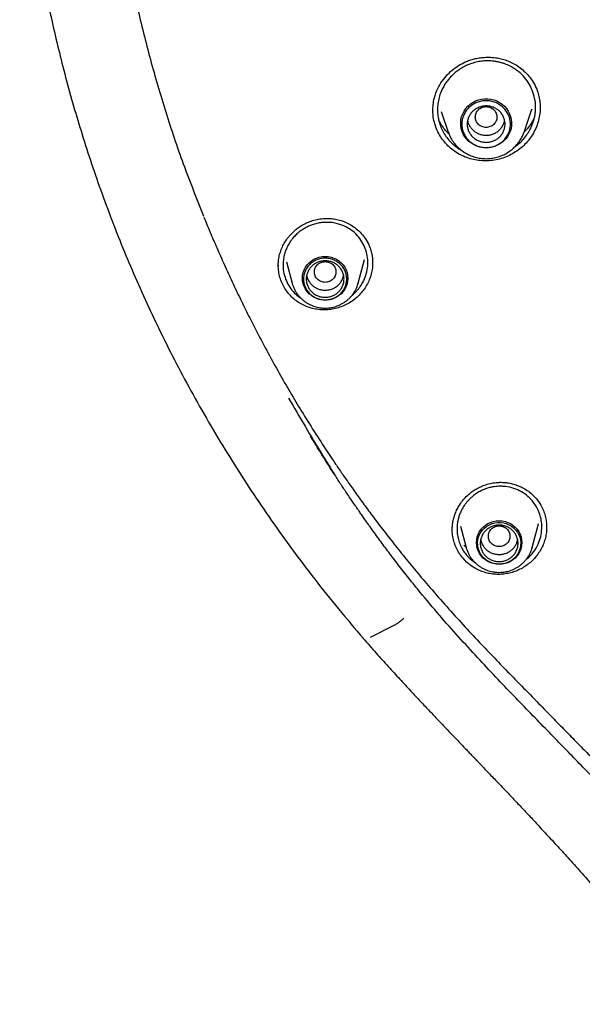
# Model space of a CAD drawing. Header units: millimetres. Extents: x 8 to 1762, y 12 to 2803.
# Tile 71 of 118: x 801 to 822, y 2351 to 2387. Entities that reach past the tile are written whole.
import ezdxf

# ---------------------------------------------------------------- set-up
doc = ezdxf.new("R2010")
doc.units = ezdxf.units.MM

msp = doc.modelspace()

# ---------------------------------------------------------------- linework, layer by layer
at = {"color": 7, "linetype": 'Continuous', "lineweight": 30}
for p, q in [((816.357, 2383.592), (816.621, 2382.826)), ((819.431, 2382.826), (819.725, 2383.678)), ((819.725, 2383.678), (819.722, 2383.669)), ((820.026, 2383.761), (820.028, 2383.723)), ((819.423, 2382.807), (819.431, 2382.826)), ((819.431, 2382.826), (819.425, 2382.808)), ((810.625, 2378.018), (810.839, 2377.228)), ((813.285, 2377.228), (813.524, 2378.109)), ((813.82, 2378.019), (813.819, 2377.978)), ((810.328, 2377.866), (810.328, 2377.892)), ((810.534, 2377.681), (810.522, 2377.705)), ((813.285, 2377.228), (813.281, 2377.212)), ((819.894, 2368.944), (819.73, 2369.176)), ((819.874, 2369.262), (820.035, 2369.038)), ((820.031, 2369.042), (820.052, 2369.006)), ((817.071, 2368.232), (817.286, 2367.439)), ((819.732, 2367.439), (819.968, 2368.311)), ((819.965, 2368.303), (819.967, 2368.311)), ((820.266, 2368.202), (820.266, 2368.18)), ((817.282, 2367.437), (817.203, 2367.53)), ((819.732, 2367.439), (819.728, 2367.422)), ((817.305, 2366.898), (817.17, 2367.038)), ((817.429, 2367.023), (817.308, 2367.148)), ((817.429, 2367.023), (817.63, 2366.867)), ((813.746, 2364.119), (814.647, 2364.574))]:
    msp.add_line(p, q, dxfattribs=at)
at = {"color": 7, "linetype": 'Continuous', "lineweight": 30, "flags": 128}
for points in [[(818.026, 2382.243), (817.91, 2382.25), (817.796, 2382.271), (817.685, 2382.305), (817.58, 2382.352), (817.481, 2382.41), (817.39, 2382.481), (817.309, 2382.561), (817.239, 2382.65), (817.181, 2382.747), (817.136, 2382.85), (817.104, 2382.958), (817.086, 2383.069), (817.083, 2383.181), (817.094, 2383.292), (817.118, 2383.402), (817.157, 2383.507), (817.209, 2383.607), (817.273, 2383.701), (817.349, 2383.786), (817.434, 2383.861), (817.529, 2383.926), (817.632, 2383.979), (817.74, 2384.019), (817.853, 2384.047), (817.968, 2384.06), (818.084, 2384.06), (818.2, 2384.047), (818.312, 2384.019), (818.421, 2383.979), (818.523, 2383.926), (818.618, 2383.861), (818.704, 2383.786), (818.779, 2383.701), (818.843, 2383.607), (818.895, 2383.507), (818.934, 2383.402), (818.959, 2383.292), (818.969, 2383.181), (818.966, 2383.069), (818.948, 2382.958), (818.916, 2382.85), (818.871, 2382.747), (818.813, 2382.65), (818.743, 2382.561), (818.662, 2382.481), (818.571, 2382.41), (818.473, 2382.352), (818.367, 2382.305), (818.256, 2382.271), (818.142, 2382.25), (818.026, 2382.243)], [(807.415, 2380.06), (807.492, 2379.87), (807.553, 2379.718)], [(812.062, 2376.603), (811.952, 2376.61), (811.845, 2376.63), (811.741, 2376.664), (811.642, 2376.711), (811.551, 2376.77), (811.468, 2376.84), (811.395, 2376.92), (811.334, 2377.008), (811.286, 2377.103), (811.25, 2377.203), (811.229, 2377.307), (811.222, 2377.412), (811.229, 2377.518), (811.25, 2377.622), (811.286, 2377.722), (811.334, 2377.817), (811.395, 2377.905), (811.468, 2377.985), (811.551, 2378.055), (811.642, 2378.114), (811.741, 2378.161), (811.845, 2378.195), (811.952, 2378.215), (812.062, 2378.222), (812.172, 2378.215), (812.28, 2378.195), (812.384, 2378.161), (812.482, 2378.114), (812.574, 2378.055), (812.656, 2377.985), (812.729, 2377.905), (812.79, 2377.817), (812.838, 2377.722), (812.874, 2377.622), (812.895, 2377.518), (812.902, 2377.412), (812.895, 2377.307), (812.874, 2377.203), (812.838, 2377.103), (812.79, 2377.008), (812.729, 2376.92), (812.656, 2376.84), (812.574, 2376.77), (812.482, 2376.711), (812.384, 2376.664), (812.28, 2376.63), (812.172, 2376.61), (812.062, 2376.603)], [(818.509, 2366.813), (818.399, 2366.82), (818.292, 2366.841), (818.188, 2366.875), (818.089, 2366.922), (817.998, 2366.981), (817.915, 2367.05), (817.842, 2367.13), (817.781, 2367.218), (817.733, 2367.313), (817.697, 2367.413), (817.676, 2367.517), (817.669, 2367.623), (817.676, 2367.729), (817.697, 2367.833), (817.733, 2367.933), (817.781, 2368.028), (817.842, 2368.116), (817.915, 2368.196), (817.998, 2368.265), (818.089, 2368.324), (818.188, 2368.371), (818.292, 2368.405), (818.399, 2368.426), (818.509, 2368.433), (818.619, 2368.426), (818.727, 2368.405), (818.831, 2368.371), (818.929, 2368.324), (819.021, 2368.265), (819.103, 2368.196), (819.176, 2368.116), (819.237, 2368.028), (819.286, 2367.933), (819.321, 2367.833), (819.342, 2367.729), (819.349, 2367.623), (819.342, 2367.517), (819.321, 2367.413), (819.286, 2367.313), (819.237, 2367.218), (819.176, 2367.13), (819.103, 2367.05), (819.021, 2366.981), (818.929, 2366.922), (818.831, 2366.875), (818.727, 2366.841), (818.619, 2366.82), (818.509, 2366.813)], [(818.509, 2366.822), (818.403, 2366.829), (818.298, 2366.85), (818.197, 2366.884), (818.101, 2366.93), (818.013, 2366.988), (817.934, 2367.057), (817.865, 2367.136), (817.808, 2367.223), (817.763, 2367.316), (817.731, 2367.415), (817.713, 2367.516), (817.71, 2367.619), (817.72, 2367.722), (817.745, 2367.822), (817.783, 2367.918), (817.835, 2368.008), (817.898, 2368.091), (817.973, 2368.165), (818.056, 2368.229), (818.148, 2368.281), (818.247, 2368.322), (818.35, 2368.349), (818.456, 2368.363), (818.563, 2368.363), (818.668, 2368.349), (818.772, 2368.322), (818.87, 2368.281), (818.962, 2368.229), (819.046, 2368.165), (819.12, 2368.091), (819.183, 2368.008), (819.235, 2367.918), (819.273, 2367.822), (819.298, 2367.722), (819.309, 2367.619), (819.305, 2367.516), (819.287, 2367.415), (819.256, 2367.316), (819.211, 2367.223), (819.153, 2367.136), (819.084, 2367.057), (819.005, 2366.988), (818.917, 2366.93), (818.821, 2366.884), (818.721, 2366.85), (818.616, 2366.829), (818.509, 2366.822)]]:
    msp.add_lwpolyline(points, dxfattribs=at)
at = {"color": 7, "linetype": 'Continuous', "lineweight": 30}
for points, knots in [([(819.222, 2433.379), (818.826, 2432.998), (817.936, 2432.142), (816.635, 2430.752), (815.306, 2429.225), (814.051, 2427.658), (812.861, 2426.045), (811.783, 2424.454), (810.81, 2422.893), (809.968, 2421.431), (809.346, 2420.259), (809, 2419.571), (808.873, 2419.315), (808.834, 2419.235), (808.795, 2419.155), (808.756, 2419.075), (808.718, 2418.995), (808.663, 2418.88), (808.581, 2418.71), (808.464, 2418.462), (808.313, 2418.136), (808.127, 2417.727), (807.907, 2417.228), (807.66, 2416.648), (807.389, 2415.987), (807.097, 2415.242), (806.826, 2414.515), (806.58, 2413.82), (806.361, 2413.174), (806.148, 2412.515), (805.95, 2411.872), (805.773, 2411.265), (805.612, 2410.69), (805.433, 2410.014), (805.243, 2409.254), (805.053, 2408.428), (804.894, 2407.681), (804.767, 2407.036), (804.666, 2406.488), (804.604, 2406.131), (804.568, 2405.916), (804.553, 2405.826), (804.539, 2405.738), (804.525, 2405.654), (804.512, 2405.572), (804.5, 2405.494), (804.387, 2404.778), (804.204, 2403.417), (804.02, 2401.406), (803.92, 2399.388), (803.907, 2397.368), (803.98, 2395.35), (804.137, 2393.336), (804.38, 2391.33), (804.706, 2389.335), (805.115, 2387.354), (805.606, 2385.39), (806.182, 2383.448), (806.782, 2381.669), (807.227, 2380.552), (807.422, 2380.063)], [0, 0, 0, 0, 0.028008, 0.062998, 0.097289, 0.131581, 0.165873, 0.200166, 0.230343, 0.26052, 0.287077, 0.298762, 0.300292, 0.301823, 0.303353, 0.304883, 0.306413, 0.307944, 0.311441, 0.316157, 0.322094, 0.330014, 0.339403, 0.350261, 0.362588, 0.376385, 0.391651, 0.402759, 0.414535, 0.426976, 0.438624, 0.449421, 0.459745, 0.469597, 0.485701, 0.500358, 0.513569, 0.525333, 0.534488, 0.542523, 0.544172, 0.545766, 0.547302, 0.548783, 0.550207, 0.551574, 0.552885, 0.587878, 0.62287, 0.657862, 0.692855, 0.727845, 0.762835, 0.797826, 0.83282, 0.867812, 0.902802, 0.93779, 0.97278, 1, 1, 1, 1]), ([(800.852, 2401.245), (800.848, 2401.185), (800.841, 2401.063), (800.83, 2400.832), (800.814, 2400.555), (800.798, 2400.216), (800.782, 2399.852), (800.769, 2399.463), (800.757, 2399.003), (800.747, 2398.465), (800.744, 2397.844), (800.749, 2397.246), (800.76, 2396.677), (800.775, 2396.138), (800.798, 2395.567), (800.83, 2394.961), (800.871, 2394.318), (800.922, 2393.653), (800.984, 2392.967), (801.058, 2392.26), (801.146, 2391.52), (801.25, 2390.746), (801.373, 2389.922), (801.52, 2389.046), (801.693, 2388.117), (801.892, 2387.151), (802.12, 2386.148), (802.378, 2385.108), (802.663, 2384.055), (802.976, 2382.99), (803.317, 2381.914), (803.695, 2380.809), (804.112, 2379.676), (804.555, 2378.552), (805.024, 2377.441), (805.518, 2376.344), (806.052, 2375.228), (806.628, 2374.095), (807.249, 2372.946), (807.915, 2371.785), (808.608, 2370.645), (809.326, 2369.529), (810.066, 2368.439), (810.85, 2367.346), (811.679, 2366.249), (812.555, 2365.155), (813.168, 2364.435), (813.477, 2364.072)], [0, 0, 0, 0, 0.004314, 0.008883, 0.016714, 0.025192, 0.034291, 0.044007, 0.054338, 0.068789, 0.084283, 0.100825, 0.113573, 0.126965, 0.141202, 0.156349, 0.172415, 0.189412, 0.206301, 0.224037, 0.242631, 0.262093, 0.282435, 0.304985, 0.328551, 0.353142, 0.37877, 0.405444, 0.433175, 0.460297, 0.488374, 0.517415, 0.547426, 0.578417, 0.607446, 0.637298, 0.667976, 0.699475, 0.731795, 0.764933, 0.798887, 0.830727, 0.863247, 0.896442, 0.930304, 0.964826, 1, 1, 1, 1]), ([(816.052, 2383.615), (816.054, 2383.688), (816.058, 2383.848), (816.1, 2384.07), (816.165, 2384.28), (816.245, 2384.467), (816.366, 2384.68), (816.536, 2384.904), (816.757, 2385.119), (816.996, 2385.293), (817.22, 2385.413), (817.419, 2385.491), (817.591, 2385.541), (817.772, 2385.578), (817.971, 2385.599), (818.196, 2385.602), (818.418, 2385.579), (818.633, 2385.533), (818.835, 2385.467), (819.038, 2385.373), (819.24, 2385.248), (819.436, 2385.09), (819.617, 2384.898), (819.78, 2384.675), (819.859, 2384.504), (819.899, 2384.417)], [0, 0, 0, 0, 0.041329, 0.090704, 0.126066, 0.16343, 0.202582, 0.260549, 0.316288, 0.369713, 0.420765, 0.453531, 0.485382, 0.517471, 0.553699, 0.594342, 0.6393, 0.675767, 0.714507, 0.755665, 0.799487, 0.845948, 0.894946, 0.946338, 1, 1, 1, 1]), ([(819.732, 2384.383), (819.689, 2384.476), (819.6, 2384.664), (819.425, 2384.884), (819.243, 2385.057), (819.065, 2385.187), (818.904, 2385.276), (818.769, 2385.335), (818.665, 2385.373), (818.55, 2385.407), (818.424, 2385.435), (818.276, 2385.457), (818.104, 2385.468), (817.907, 2385.46), (817.698, 2385.429), (817.51, 2385.378), (817.352, 2385.318), (817.228, 2385.26), (817.12, 2385.2), (817.003, 2385.126), (816.89, 2385.04), (816.791, 2384.952), (816.722, 2384.882), (816.667, 2384.822), (816.616, 2384.761), (816.569, 2384.699), (816.505, 2384.607), (816.431, 2384.484), (816.347, 2384.306), (816.278, 2384.104), (816.233, 2383.877), (816.218, 2383.65), (816.234, 2383.428), (816.275, 2383.212), (816.324, 2383.077), (816.349, 2383.009)], [0, 0, 0, 0, 0.055283, 0.112096, 0.150852, 0.190288, 0.230403, 0.248694, 0.268457, 0.28969, 0.31239, 0.336555, 0.368812, 0.403347, 0.440153, 0.479222, 0.505296, 0.529123, 0.550706, 0.570049, 0.602018, 0.625066, 0.639653, 0.653949, 0.667953, 0.681667, 0.69509, 0.727368, 0.757842, 0.799859, 0.841199, 0.881872, 0.92189, 0.961262, 1, 1, 1, 1]), ([(819.081, 2382.274), (819.132, 2382.311), (819.239, 2382.389), (819.392, 2382.541), (819.532, 2382.714), (819.644, 2382.896), (819.72, 2383.057), (819.774, 2383.201), (819.812, 2383.337), (819.839, 2383.474), (819.855, 2383.611), (819.861, 2383.812), (819.838, 2384.076), (819.767, 2384.282), (819.732, 2384.383)], [0, 0, 0, 0, 0.077703, 0.163753, 0.266302, 0.354933, 0.4296, 0.489642, 0.549026, 0.607751, 0.665817, 0.723223, 0.86367, 1, 1, 1, 1]), ([(819.899, 2384.417), (819.925, 2384.345), (819.976, 2384.2), (820.019, 2383.979), (820.026, 2383.832), (820.029, 2383.761)], [0, 0, 0, 0, 0.343918, 0.685775, 1, 1, 1, 1]), ([(818.026, 2383.769), (817.974, 2383.763), (817.869, 2383.751), (817.736, 2383.663), (817.648, 2383.535), (817.615, 2383.383), (817.648, 2383.232), (817.736, 2383.104), (817.869, 2383.019), (818.026, 2382.988), (818.183, 2383.019), (818.317, 2383.104), (818.405, 2383.232), (818.437, 2383.383), (818.405, 2383.535), (818.317, 2383.663), (818.183, 2383.751), (818.078, 2383.763), (818.026, 2383.769)], [0, 0, 0, 0, 0.0625, 0.125, 0.1875, 0.25, 0.3125, 0.375, 0.4375, 0.5, 0.5625, 0.625, 0.6875, 0.75, 0.8125, 0.875, 0.9375, 1, 1, 1, 1]), ([(816.187, 2382.948), (816.158, 2383.028), (816.101, 2383.187), (816.057, 2383.425), (816.054, 2383.581), (816.052, 2383.652)], [0, 0, 0, 0, 0.353294, 0.704222, 1, 1, 1, 1]), ([(820.029, 2383.74), (820.029, 2383.727), (820.035, 2383.63), (820.012, 2383.448), (819.959, 2383.199), (819.869, 2382.957), (819.748, 2382.728), (819.597, 2382.517), (819.421, 2382.326), (819.223, 2382.159), (819.004, 2382.018), (818.769, 2381.905), (818.521, 2381.823), (818.264, 2381.774), (818.005, 2381.756), (817.745, 2381.771), (817.49, 2381.819), (817.244, 2381.898), (817.013, 2382.01), (816.799, 2382.15), (816.606, 2382.316), (816.437, 2382.506), (816.293, 2382.716), (816.222, 2382.871), (816.187, 2382.948)], [0, 0, 0, 0, 0.007269, 0.054417, 0.101696, 0.149263, 0.196853, 0.244186, 0.291378, 0.338505, 0.385631, 0.432841, 0.480078, 0.527266, 0.574449, 0.621645, 0.66887, 0.716184, 0.763464, 0.810607, 0.857728, 0.904922, 0.952296, 1, 1, 1, 1]), ([(816.65, 2382.757), (816.642, 2382.764), (816.584, 2382.813), (816.491, 2382.924), (816.372, 2383.089), (816.297, 2383.212), (816.268, 2383.281), (816.266, 2383.286)], [0, 0, 0, 0, 0.048047, 0.344578, 0.65464, 0.978515, 1, 1, 1, 1]), ([(817.34, 2383.252), (817.34, 2383.252), (817.344, 2383.208), (817.377, 2383.124), (817.44, 2383.006), (817.528, 2382.903), (817.635, 2382.819), (817.757, 2382.757), (817.889, 2382.716), (817.98, 2382.711), (818.026, 2382.709)], [0, 0, 0, 0, 0.000201, 0.14303, 0.285858, 0.428687, 0.571515, 0.714343, 0.857172, 1, 1, 1, 1]), ([(818.026, 2382.709), (818.072, 2382.711), (818.164, 2382.716), (818.296, 2382.757), (818.418, 2382.819), (818.524, 2382.903), (818.612, 2383.006), (818.675, 2383.124), (818.708, 2383.208), (818.713, 2383.252), (818.713, 2383.252)], [0, 0, 0, 0, 0.142828, 0.285657, 0.428485, 0.571313, 0.714142, 0.85697, 0.999799, 1, 1, 1, 1]), ([(819.818, 2383.376), (819.782, 2383.307), (819.706, 2383.159), (819.577, 2382.977), (819.474, 2382.876), (819.436, 2382.839)], [0, 0, 0, 0, 0.359489, 0.762088, 1, 1, 1, 1]), ([(816.349, 2383.009), (816.379, 2382.943), (816.441, 2382.806), (816.568, 2382.616), (816.711, 2382.452), (816.863, 2382.318), (816.985, 2382.227), (817.064, 2382.184), (817.088, 2382.171)], [0, 0, 0, 0, 0.194064, 0.39521, 0.603506, 0.764516, 0.929615, 1, 1, 1, 1]), ([(816.621, 2382.826), (816.645, 2382.766), (816.693, 2382.643), (816.799, 2382.471), (816.93, 2382.309), (817.088, 2382.164), (817.267, 2382.041), (817.462, 2381.946), (817.665, 2381.881), (817.87, 2381.845), (818.073, 2381.838), (818.274, 2381.858), (818.477, 2381.906), (818.662, 2381.977), (818.828, 2382.068), (818.971, 2382.169), (819.097, 2382.284), (819.205, 2382.406), (819.293, 2382.532), (819.369, 2382.666), (819.406, 2382.762), (819.423, 2382.807)], [0, 0, 0, 0, 0.053295, 0.108453, 0.165612, 0.224956, 0.285675, 0.345201, 0.40341, 0.460317, 0.515937, 0.570286, 0.625573, 0.687401, 0.732499, 0.78073, 0.832128, 0.872785, 0.915248, 0.959519, 1, 1, 1, 1]), ([(807.569, 2379.679), (807.643, 2379.498), (807.798, 2379.118), (808.05, 2378.535), (808.326, 2377.916), (808.617, 2377.281), (808.918, 2376.646), (809.224, 2376.027), (809.564, 2375.36), (809.94, 2374.652), (810.352, 2373.907), (810.765, 2373.19), (811.198, 2372.467), (811.654, 2371.735), (812.041, 2371.137), (812.345, 2370.681), (812.57, 2370.348), (812.822, 2369.982), (813.105, 2369.58), (813.419, 2369.143), (813.767, 2368.671), (814.148, 2368.167), (814.563, 2367.633), (815.014, 2367.069), (815.502, 2366.475), (815.845, 2366.075), (816.022, 2365.868)], [0, 0, 0, 0, 0.035669, 0.075059, 0.116667, 0.160494, 0.204398, 0.247005, 0.288317, 0.343009, 0.395259, 0.445922, 0.495876, 0.550988, 0.605218, 0.627334, 0.652038, 0.679356, 0.709294, 0.742549, 0.778546, 0.817292, 0.858798, 0.903076, 0.950138, 1, 1, 1, 1]), ([(810.325, 2377.845), (810.325, 2377.899), (810.326, 2378.012), (810.351, 2378.194), (810.4, 2378.385), (810.474, 2378.575), (810.571, 2378.756), (810.675, 2378.905), (810.778, 2379.027), (810.875, 2379.127), (810.984, 2379.224), (811.113, 2379.32), (811.267, 2379.413), (811.446, 2379.498), (811.653, 2379.568), (811.886, 2379.615), (812.117, 2379.631), (812.34, 2379.618), (812.549, 2379.583), (812.761, 2379.518), (812.97, 2379.42), (813.173, 2379.289), (813.362, 2379.123), (813.534, 2378.925), (813.619, 2378.77), (813.663, 2378.691)], [0, 0, 0, 0, 0.036199, 0.075899, 0.118754, 0.16201, 0.205192, 0.248321, 0.277044, 0.305721, 0.335445, 0.369005, 0.406509, 0.447961, 0.493481, 0.543083, 0.596671, 0.639379, 0.684115, 0.730843, 0.779969, 0.831578, 0.885561, 0.941747, 1, 1, 1, 1]), ([(813.495, 2378.642), (813.449, 2378.726), (813.353, 2378.895), (813.148, 2379.112), (812.898, 2379.291), (812.678, 2379.388), (812.517, 2379.435), (812.422, 2379.456), (812.318, 2379.473), (812.206, 2379.483), (812.075, 2379.485), (811.925, 2379.475), (811.756, 2379.446), (811.579, 2379.396), (811.402, 2379.322), (811.233, 2379.226), (811.081, 2379.115), (810.952, 2378.996), (810.832, 2378.861), (810.728, 2378.711), (810.643, 2378.55), (810.585, 2378.406), (810.547, 2378.276), (810.522, 2378.157), (810.507, 2378.037), (810.501, 2377.918), (810.506, 2377.744), (810.542, 2377.516), (810.616, 2377.341), (810.652, 2377.255)], [0, 0, 0, 0, 0.059646, 0.121083, 0.184318, 0.249355, 0.267847, 0.287804, 0.309224, 0.332105, 0.356444, 0.388909, 0.423643, 0.460638, 0.499886, 0.540043, 0.577924, 0.613537, 0.646889, 0.687839, 0.724796, 0.757773, 0.783135, 0.80824, 0.83309, 0.857689, 0.882038, 0.941765, 1, 1, 1, 1]), ([(813.663, 2378.691), (813.687, 2378.636), (813.735, 2378.527), (813.783, 2378.354), (813.814, 2378.184), (813.819, 2378.072), (813.821, 2378.018)], [0, 0, 0, 0, 0.258402, 0.515576, 0.772035, 1, 1, 1, 1]), ([(813.053, 2376.776), (813.057, 2376.78), (813.104, 2376.815), (813.179, 2376.887), (813.271, 2376.985), (813.352, 2377.089), (813.431, 2377.209), (813.506, 2377.351), (813.585, 2377.548), (813.643, 2377.799), (813.65, 2378.096), (813.605, 2378.383), (813.532, 2378.556), (813.495, 2378.642)], [0, 0, 0, 0, 0.0081, 0.083365, 0.147697, 0.201072, 0.272429, 0.35353, 0.431147, 0.579434, 0.723665, 0.863848, 1, 1, 1, 1]), ([(813.821, 2378.026), (813.821, 2377.966), (813.822, 2377.832), (813.787, 2377.624), (813.724, 2377.406), (813.631, 2377.198), (813.511, 2377.004), (813.368, 2376.826), (813.203, 2376.668), (813.02, 2376.531), (812.82, 2376.418), (812.607, 2376.331), (812.385, 2376.273), (812.158, 2376.242), (811.93, 2376.24), (811.703, 2376.266), (811.482, 2376.322), (811.272, 2376.406), (811.075, 2376.516), (810.895, 2376.651), (810.736, 2376.808), (810.597, 2376.984), (810.526, 2377.116), (810.49, 2377.182)], [0, 0, 0, 0, 0.038345, 0.086432, 0.134819, 0.183223, 0.231349, 0.279324, 0.327234, 0.375151, 0.42317, 0.471214, 0.519193, 0.567159, 0.615139, 0.663161, 0.711295, 0.759401, 0.807352, 0.855273, 0.903268, 0.951456, 1, 1, 1, 1]), ([(812.062, 2378.031), (812.01, 2378.025), (811.905, 2378.013), (811.772, 2377.925), (811.684, 2377.797), (811.651, 2377.646), (811.684, 2377.495), (811.772, 2377.366), (811.905, 2377.281), (812.062, 2377.25), (812.219, 2377.281), (812.353, 2377.366), (812.441, 2377.495), (812.473, 2377.646), (812.441, 2377.797), (812.353, 2377.925), (812.219, 2378.013), (812.114, 2378.025), (812.062, 2378.031)], [0, 0, 0, 0, 0.0625, 0.125, 0.1875, 0.25, 0.3125, 0.375, 0.4375, 0.5, 0.5625, 0.625, 0.6875, 0.75, 0.8125, 0.875, 0.9375, 1, 1, 1, 1]), ([(810.49, 2377.182), (810.46, 2377.25), (810.399, 2377.387), (810.348, 2377.605), (810.323, 2377.778), (810.326, 2377.878), (810.327, 2377.904)], [0, 0, 0, 0, 0.300921, 0.599747, 0.897599, 1, 1, 1, 1]), ([(810.652, 2377.255), (810.695, 2377.177), (810.785, 2377.018), (810.954, 2376.826), (811.089, 2376.731), (811.146, 2376.691)], [0, 0, 0, 0, 0.352977, 0.72182, 1, 1, 1, 1]), ([(810.841, 2377.222), (810.842, 2377.218), (810.852, 2377.173), (810.884, 2377.089), (810.936, 2376.976), (810.998, 2376.872), (811.067, 2376.778), (811.145, 2376.69), (811.23, 2376.61), (811.323, 2376.538), (811.421, 2376.476), (811.523, 2376.423), (811.628, 2376.381), (811.73, 2376.349), (811.82, 2376.329), (811.902, 2376.317), (811.979, 2376.309), (812.034, 2376.308), (812.062, 2376.307)], [0, 0, 0, 0, 0.007285, 0.085289, 0.164358, 0.235981, 0.307598, 0.379174, 0.45066, 0.521972, 0.592962, 0.663351, 0.732534, 0.798895, 0.857947, 0.900761, 0.948604, 1, 1, 1, 1]), ([(811.377, 2377.52), (811.379, 2377.507), (811.386, 2377.451), (811.426, 2377.357), (811.495, 2377.242), (811.588, 2377.144), (811.699, 2377.064), (811.823, 2377.007), (811.957, 2376.974), (812.095, 2376.968), (812.232, 2376.987), (812.362, 2377.031), (812.481, 2377.1), (812.583, 2377.189), (812.665, 2377.296), (812.723, 2377.407), (812.74, 2377.484), (812.747, 2377.519)], [0, 0, 0, 0, 0.019876, 0.090943, 0.162009, 0.233076, 0.304142, 0.375209, 0.446275, 0.517342, 0.588408, 0.659475, 0.730541, 0.801608, 0.872674, 0.943741, 1, 1, 1, 1]), ([(812.062, 2376.307), (812.105, 2376.308), (812.165, 2376.31), (812.253, 2376.321), (812.329, 2376.334), (812.418, 2376.356), (812.51, 2376.386), (812.603, 2376.425), (812.697, 2376.473), (812.789, 2376.53), (812.877, 2376.596), (812.96, 2376.67), (813.037, 2376.754), (813.108, 2376.844), (813.17, 2376.943), (813.222, 2377.047), (813.259, 2377.137), (813.274, 2377.193), (813.279, 2377.212)], [0, 0, 0, 0, 0.0780737, 0.1101172, 0.1632963, 0.2186801, 0.2782334, 0.3405411, 0.4050336, 0.4712591, 0.5388997, 0.6077246, 0.6775659, 0.7483019, 0.8198464, 0.8921415, 0.9651525, 1, 1, 1, 1]), ([(810.707, 2372.974), (810.911, 2372.625), (811.319, 2371.927), (811.89, 2370.978), (812.262, 2370.38), (812.42, 2370.125)], [0, 0, 0, 0, 0.364854, 0.72959, 1, 1, 1, 1]), ([(815.586, 2365.776), (815.444, 2365.951), (815.169, 2366.289), (814.78, 2366.786), (814.425, 2367.252), (814.143, 2367.631), (813.928, 2367.927), (813.772, 2368.142), (813.634, 2368.336), (813.514, 2368.506), (813.413, 2368.651), (813.328, 2368.772), (813.254, 2368.879), (813.177, 2368.991), (813.086, 2369.124), (812.978, 2369.282), (812.861, 2369.456), (812.742, 2369.635), (812.624, 2369.812), (812.509, 2369.988), (812.381, 2370.185), (812.245, 2370.396), (812.102, 2370.621), (811.983, 2370.812), (811.877, 2370.982), (811.776, 2371.145), (811.656, 2371.341), (811.569, 2371.485), (811.521, 2371.564)], [0, 0, 0, 0, 0.0955825, 0.1847797, 0.2675928, 0.3440245, 0.3848363, 0.4228, 0.4564671, 0.485802, 0.5108031, 0.5314688, 0.5483854, 0.566272, 0.5889704, 0.6164843, 0.6472058, 0.6776589, 0.7077252, 0.7374042, 0.7666328, 0.8073201, 0.8437771, 0.8795305, 0.9026666, 0.9285046, 0.9608553, 1, 1, 1, 1]), ([(816.769, 2368.087), (816.771, 2368.148), (816.774, 2368.267), (816.804, 2368.444), (816.85, 2368.616), (816.913, 2368.781), (816.992, 2368.938), (817.09, 2369.093), (817.215, 2369.252), (817.356, 2369.393), (817.506, 2369.512), (817.657, 2369.61), (817.828, 2369.697), (818.019, 2369.77), (818.228, 2369.824), (818.433, 2369.852), (818.629, 2369.856), (818.811, 2369.84), (818.998, 2369.803), (819.185, 2369.744), (819.371, 2369.661), (819.552, 2369.553), (819.724, 2369.422), (819.823, 2369.316), (819.873, 2369.262)], [0, 0, 0, 0, 0.043228, 0.085857, 0.127885, 0.169319, 0.210137, 0.251253, 0.297858, 0.350688, 0.389398, 0.430981, 0.475448, 0.522756, 0.572808, 0.625465, 0.666595, 0.70917, 0.753493, 0.799576, 0.847362, 0.896755, 0.947655, 1, 1, 1, 1]), ([(819.73, 2369.176), (819.662, 2369.246), (819.526, 2369.387), (819.269, 2369.548), (818.979, 2369.661), (818.742, 2369.702), (818.575, 2369.708), (818.481, 2369.707), (818.379, 2369.699), (818.269, 2369.683), (818.142, 2369.655), (817.997, 2369.609), (817.836, 2369.541), (817.673, 2369.448), (817.552, 2369.359), (817.471, 2369.288), (817.427, 2369.247), (817.387, 2369.207), (817.35, 2369.166), (817.315, 2369.127), (817.284, 2369.088), (817.235, 2369.023), (817.177, 2368.937), (817.122, 2368.839), (817.085, 2368.76), (817.057, 2368.693), (817.032, 2368.626), (817.01, 2368.559), (816.992, 2368.491), (816.977, 2368.424), (816.955, 2368.301), (816.942, 2368.124), (816.959, 2367.897), (817.008, 2367.683), (817.085, 2367.485), (817.184, 2367.305), (817.267, 2367.2), (817.308, 2367.148)], [0, 0, 0, 0, 0.0598271, 0.1214282, 0.1848106, 0.2499776, 0.2673132, 0.2863586, 0.3071119, 0.3295708, 0.3537324, 0.3863192, 0.4215538, 0.4594284, 0.4999345, 0.5125181, 0.524609, 0.5362077, 0.5473145, 0.5579299, 0.5680543, 0.5776881, 0.6075374, 0.6313988, 0.6462681, 0.6610082, 0.6756197, 0.6901028, 0.7044579, 0.7186855, 0.732786, 0.7810988, 0.8278788, 0.8731422, 0.9169057, 0.9591859, 1, 1, 1, 1]), ([(819.485, 2366.967), (819.572, 2367.045), (819.743, 2367.197), (819.923, 2367.479), (820.038, 2367.768), (820.091, 2368.052), (820.092, 2368.316), (820.046, 2368.62), (819.952, 2368.818), (819.894, 2368.943)], [0, 0, 0, 0, 0.156641, 0.307898, 0.448992, 0.579867, 0.700477, 0.810788, 1, 1, 1, 1]), ([(820.032, 2369.042), (820.032, 2369.041), (820.032, 2369.04), (820.034, 2369.039), (820.035, 2369.039)], [0, 0, 0, 0, 0.618822, 1, 1, 1, 1]), ([(820.055, 2369.003), (820.088, 2368.94), (820.152, 2368.813), (820.217, 2368.609), (820.258, 2368.405), (820.264, 2368.267), (820.267, 2368.202)], [0, 0, 0, 0, 0.255012, 0.510077, 0.765047, 1, 1, 1, 1]), ([(817.17, 2367.038), (817.123, 2367.097), (817.03, 2367.215), (816.923, 2367.413), (816.84, 2367.622), (816.79, 2367.84), (816.767, 2368.01), (816.771, 2368.105), (816.772, 2368.125)], [0, 0, 0, 0, 0.1909971, 0.3806649, 0.5697145, 0.758731, 0.9482789, 1, 1, 1, 1]), ([(820.267, 2368.197), (820.266, 2368.147), (820.265, 2368.029), (820.236, 2367.845), (820.181, 2367.648), (820.103, 2367.458), (820.004, 2367.278), (819.883, 2367.11), (819.744, 2366.956), (819.588, 2366.819), (819.416, 2366.702), (819.232, 2366.605), (819.039, 2366.529), (818.838, 2366.476), (818.632, 2366.446), (818.424, 2366.44), (818.217, 2366.459), (818.015, 2366.502), (817.82, 2366.568), (817.635, 2366.656), (817.461, 2366.765), (817.357, 2366.854), (817.305, 2366.898)], [0, 0, 0, 0, 0.037341, 0.087981, 0.138627, 0.1892, 0.239761, 0.290347, 0.340994, 0.391764, 0.442507, 0.493091, 0.543613, 0.594157, 0.644811, 0.695687, 0.746545, 0.797156, 0.847666, 0.898212, 0.948934, 1, 1, 1, 1]), ([(818.509, 2368.242), (818.457, 2368.236), (818.352, 2368.224), (818.219, 2368.135), (818.131, 2368.007), (818.098, 2367.856), (818.131, 2367.705), (818.219, 2367.576), (818.352, 2367.492), (818.509, 2367.46), (818.666, 2367.492), (818.8, 2367.576), (818.888, 2367.705), (818.92, 2367.856), (818.888, 2368.007), (818.8, 2368.135), (818.666, 2368.224), (818.561, 2368.236), (818.509, 2368.242)], [0, 0, 0, 0, 0.0625, 0.125, 0.1875, 0.25, 0.3125, 0.375, 0.4375, 0.5, 0.5625, 0.625, 0.6875, 0.75, 0.8125, 0.875, 0.9375, 1, 1, 1, 1]), ([(817.825, 2367.731), (817.829, 2367.707), (817.841, 2367.638), (817.89, 2367.534), (817.966, 2367.423), (818.064, 2367.33), (818.179, 2367.256), (818.307, 2367.206), (818.443, 2367.18), (818.581, 2367.181), (818.716, 2367.207), (818.844, 2367.259), (818.958, 2367.333), (819.056, 2367.428), (819.131, 2367.539), (819.178, 2367.642), (819.19, 2367.708), (819.194, 2367.731)], [0, 0, 0, 0, 0.040241, 0.111187, 0.182133, 0.253079, 0.324025, 0.394971, 0.465917, 0.536863, 0.607809, 0.678755, 0.749701, 0.820647, 0.891593, 0.962539, 1, 1, 1, 1]), ([(817.288, 2367.432), (817.289, 2367.428), (817.299, 2367.383), (817.331, 2367.3), (817.383, 2367.187), (817.445, 2367.083), (817.514, 2366.988), (817.592, 2366.9), (817.677, 2366.82), (817.77, 2366.749), (817.868, 2366.686), (817.971, 2366.634), (818.075, 2366.591), (818.177, 2366.56), (818.268, 2366.54), (818.349, 2366.527), (818.426, 2366.519), (818.481, 2366.518), (818.509, 2366.518)], [0, 0, 0, 0, 0.007285, 0.085289, 0.164358, 0.235981, 0.307598, 0.379174, 0.45066, 0.521972, 0.592962, 0.663351, 0.732534, 0.798895, 0.857947, 0.900761, 0.948604, 1, 1, 1, 1]), ([(818.509, 2366.518), (818.552, 2366.519), (818.612, 2366.521), (818.7, 2366.531), (818.776, 2366.544), (818.865, 2366.566), (818.957, 2366.596), (819.051, 2366.635), (819.144, 2366.683), (819.236, 2366.74), (819.324, 2366.806), (819.407, 2366.881), (819.484, 2366.964), (819.555, 2367.055), (819.617, 2367.153), (819.669, 2367.258), (819.706, 2367.348), (819.721, 2367.404), (819.726, 2367.422)], [0, 0, 0, 0, 0.078074, 0.110117, 0.163296, 0.21868, 0.278233, 0.340541, 0.405034, 0.471259, 0.5389, 0.607725, 0.677566, 0.748302, 0.819846, 0.892142, 0.965153, 1, 1, 1, 1]), ([(828.357, 2352.035), (828.266, 2352.139), (828.071, 2352.363), (827.78, 2352.693), (827.497, 2353.013), (827.247, 2353.293), (827.03, 2353.534), (826.848, 2353.737), (826.699, 2353.902), (826.586, 2354.027), (826.506, 2354.115), (826.448, 2354.179), (826.4, 2354.231), (826.352, 2354.284), (826.302, 2354.339), (826.251, 2354.395), (826.197, 2354.454), (826.121, 2354.537), (826.019, 2354.649), (825.885, 2354.795), (825.727, 2354.967), (825.536, 2355.173), (825.309, 2355.419), (825.048, 2355.699), (824.754, 2356.014), (824.433, 2356.356), (824.085, 2356.726), (823.711, 2357.12), (823.307, 2357.544), (822.872, 2357.998), (822.41, 2358.479), (821.92, 2358.986), (821.404, 2359.517), (820.859, 2360.077), (820.283, 2360.67), (819.675, 2361.297), (819.038, 2361.957), (818.377, 2362.649), (817.696, 2363.374), (816.998, 2364.135), (816.288, 2364.935), (815.823, 2365.493), (815.586, 2365.776)], [0, 0, 0, 0, 0.022026, 0.04741, 0.070072, 0.090013, 0.107235, 0.121739, 0.133525, 0.142593, 0.148645, 0.152548, 0.156202, 0.159994, 0.163925, 0.167993, 0.172199, 0.176543, 0.186091, 0.19627, 0.208138, 0.223344, 0.241126, 0.26148, 0.284406, 0.309899, 0.336501, 0.365412, 0.396627, 0.430135, 0.465925, 0.503283, 0.542822, 0.58454, 0.628404, 0.675339, 0.724424, 0.775599, 0.828782, 0.883954, 0.941066, 1, 1, 1, 1]), ([(816.021, 2365.869), (816.228, 2365.632), (816.634, 2365.168), (817.244, 2364.501), (817.835, 2363.869), (818.404, 2363.271), (818.95, 2362.707), (819.47, 2362.174), (819.978, 2361.657), (820.47, 2361.154), (820.946, 2360.669), (821.387, 2360.218), (821.794, 2359.801), (822.149, 2359.437), (822.457, 2359.121), (822.727, 2358.842), (822.99, 2358.57), (823.253, 2358.297), (823.517, 2358.022), (823.903, 2357.619), (824.411, 2357.083), (825.176, 2356.27), (826.077, 2355.298), (827.106, 2354.166), (828.126, 2353.018), (829.133, 2351.857), (830.058, 2350.764), (830.904, 2349.739), (831.674, 2348.787), (832.434, 2347.826), (833.177, 2346.865), (833.895, 2345.915), (834.58, 2344.989), (835.228, 2344.092), (835.711, 2343.408), (836.049, 2342.923), (836.26, 2342.618), (836.489, 2342.283), (836.737, 2341.917), (837.004, 2341.52), (837.308, 2341.061), (837.651, 2340.537), (838.032, 2339.943), (838.435, 2339.302), (838.842, 2338.641), (839.252, 2337.963), (839.661, 2337.271), (840.085, 2336.539), (840.522, 2335.769), (840.972, 2334.959), (841.432, 2334.108), (841.806, 2333.406), (842.022, 2332.986), (842.085, 2332.865)], [0, 0, 0, 0, 0.022688, 0.044418, 0.065177, 0.084954, 0.103741, 0.121534, 0.138333, 0.155684, 0.17186, 0.18687, 0.200718, 0.213408, 0.223101, 0.232101, 0.241041, 0.250022, 0.259043, 0.268107, 0.289637, 0.311403, 0.347243, 0.383434, 0.419609, 0.455783, 0.491975, 0.520776, 0.549606, 0.578461, 0.607317, 0.635505, 0.662667, 0.688794, 0.713878, 0.721936, 0.730628, 0.740197, 0.750641, 0.76196, 0.774153, 0.78964, 0.806336, 0.82424, 0.843351, 0.861433, 0.880479, 0.90049, 0.92147, 0.943424, 0.966359, 0.990285, 1, 1, 1, 1]), ([(814.648, 2364.574), (814.668, 2364.585), (814.715, 2364.611), (814.802, 2364.675), (814.892, 2364.745), (814.952, 2364.795), (814.977, 2364.817)], [0, 0, 0, 0, 0.213859, 0.499988, 0.786128, 1, 1, 1, 1]), ([(813.475, 2364.071), (813.633, 2363.891), (813.939, 2363.541), (814.391, 2363.039), (814.817, 2362.573), (815.216, 2362.143), (815.585, 2361.748), (815.924, 2361.389), (816.233, 2361.064), (816.512, 2360.771), (816.756, 2360.515), (816.966, 2360.295), (817.144, 2360.11), (817.298, 2359.949), (817.427, 2359.814), (817.531, 2359.705), (817.611, 2359.622), (817.669, 2359.561), (817.713, 2359.515), (817.751, 2359.475), (817.789, 2359.436), (817.827, 2359.396), (817.865, 2359.356), (817.936, 2359.282), (818.05, 2359.163), (818.208, 2358.998), (818.383, 2358.814), (818.574, 2358.613), (818.787, 2358.389), (819.039, 2358.125), (819.331, 2357.815), (819.667, 2357.458), (820.032, 2357.066), (820.426, 2356.641), (820.848, 2356.18), (821.297, 2355.684), (821.769, 2355.155), (822.254, 2354.605), (822.74, 2354.045), (823.221, 2353.483), (823.696, 2352.917), (824.375, 2352.094), (825.247, 2351.004), (826.294, 2349.63), (827.31, 2348.234), (828.292, 2346.817), (829.236, 2345.387), (830.14, 2343.944), (831.005, 2342.489), (831.831, 2341.025), (832.622, 2339.547), (833.413, 2337.988), (834.2, 2336.338), (834.98, 2334.593), (835.72, 2332.816), (836.421, 2331.007), (837.02, 2329.333), (837.53, 2327.801), (837.961, 2326.417), (838.296, 2325.266), (838.546, 2324.354), (838.723, 2323.687), (838.891, 2323.029), (839.046, 2322.4), (839.181, 2321.83), (839.297, 2321.322), (839.397, 2320.873), (839.484, 2320.469), (839.559, 2320.11), (839.624, 2319.795), (839.678, 2319.525), (839.722, 2319.306), (839.755, 2319.136), (839.779, 2319.01), (839.796, 2318.919), (839.81, 2318.847), (839.821, 2318.789), (839.833, 2318.728), (839.847, 2318.649), (839.869, 2318.534), (839.898, 2318.374), (839.934, 2318.176), (839.976, 2317.939), (840.024, 2317.664), (840.078, 2317.349), (840.137, 2316.996), (840.199, 2316.604), (840.266, 2316.172), (840.336, 2315.702), (840.408, 2315.192), (840.482, 2314.643), (840.557, 2314.055), (840.632, 2313.427), (840.709, 2312.73), (840.786, 2311.961), (840.863, 2311.117), (840.934, 2310.222), (840.999, 2309.278), (841.057, 2308.284), (841.106, 2307.262), (841.148, 2306.213), (841.181, 2305.139), (841.208, 2304.022), (841.23, 2302.86), (841.242, 2302.071), (841.249, 2301.67)], [0, 0, 0, 0, 0.010357, 0.020075, 0.029155, 0.037599, 0.045405, 0.052451, 0.058884, 0.064701, 0.069905, 0.074103, 0.077793, 0.080976, 0.083652, 0.08582, 0.087479, 0.088632, 0.089428, 0.090212, 0.090996, 0.091781, 0.092567, 0.093362, 0.096216, 0.099632, 0.103157, 0.10713, 0.111551, 0.116421, 0.122801, 0.129817, 0.137468, 0.145755, 0.154676, 0.164233, 0.174424, 0.18502, 0.195596, 0.206143, 0.216661, 0.227149, 0.251759, 0.276211, 0.300857, 0.325337, 0.349654, 0.373808, 0.397799, 0.421627, 0.445302, 0.469041, 0.495895, 0.522941, 0.550181, 0.577614, 0.60524, 0.625623, 0.646109, 0.666699, 0.676442, 0.686208, 0.695975, 0.705208, 0.713679, 0.720815, 0.727304, 0.733143, 0.738334, 0.742876, 0.746769, 0.750013, 0.752319, 0.754129, 0.755441, 0.756259, 0.757221, 0.757946, 0.758888, 0.760626, 0.762918, 0.765762, 0.76916, 0.77311, 0.777614, 0.782671, 0.78828, 0.794444, 0.80116, 0.808429, 0.816252, 0.824628, 0.833558, 0.84304, 0.854318, 0.866289, 0.878954, 0.892313, 0.906367, 0.921116, 0.935659, 0.950818, 0.966594, 0.982987, 1, 1, 1, 1])]:
    msp.add_open_spline(points, degree=3, knots=knots, dxfattribs=at)
for points in [[(818.926, 2383.121), (818.923, 2383.064), (818.916, 2382.95), (818.863, 2382.787), (818.779, 2382.636), (818.667, 2382.503), (818.529, 2382.395), (818.373, 2382.314), (818.203, 2382.265), (818.026, 2382.248), (817.849, 2382.265), (817.679, 2382.314), (817.523, 2382.395), (817.386, 2382.503), (817.273, 2382.636), (817.189, 2382.787), (817.138, 2382.95), (817.12, 2383.121), (817.138, 2383.291), (817.189, 2383.455), (817.273, 2383.606), (817.386, 2383.738), (817.523, 2383.846), (817.679, 2383.927), (817.849, 2383.977), (818.026, 2383.993), (818.203, 2383.977), (818.373, 2383.927), (818.529, 2383.846), (818.667, 2383.738), (818.779, 2383.606), (818.863, 2383.455), (818.916, 2383.291), (818.923, 2383.177), (818.926, 2383.121)], [(818.026, 2382.446), (817.98, 2382.449), (817.889, 2382.454), (817.757, 2382.494), (817.635, 2382.556), (817.528, 2382.641), (817.44, 2382.743), (817.375, 2382.861), (817.335, 2382.988), (817.322, 2383.121), (817.335, 2383.253), (817.375, 2383.38), (817.44, 2383.498), (817.528, 2383.601), (817.635, 2383.685), (817.757, 2383.748), (817.889, 2383.786), (818.026, 2383.799), (818.164, 2383.786), (818.296, 2383.748), (818.418, 2383.685), (818.524, 2383.601), (818.612, 2383.498), (818.677, 2383.38), (818.717, 2383.253), (818.731, 2383.121), (818.717, 2382.988), (818.677, 2382.861), (818.612, 2382.743), (818.524, 2382.641), (818.418, 2382.556), (818.296, 2382.494), (818.164, 2382.454), (818.072, 2382.449), (818.026, 2382.446)], [(812.862, 2377.383), (812.859, 2377.332), (812.853, 2377.232), (812.806, 2377.086), (812.732, 2376.952), (812.631, 2376.834), (812.509, 2376.738), (812.37, 2376.666), (812.219, 2376.622), (812.062, 2376.607), (811.905, 2376.622), (811.754, 2376.666), (811.615, 2376.738), (811.493, 2376.834), (811.393, 2376.952), (811.318, 2377.086), (811.272, 2377.232), (811.257, 2377.383), (811.272, 2377.534), (811.318, 2377.68), (811.393, 2377.814), (811.493, 2377.931), (811.615, 2378.028), (811.754, 2378.1), (811.905, 2378.144), (812.062, 2378.159), (812.219, 2378.144), (812.37, 2378.1), (812.509, 2378.028), (812.631, 2377.931), (812.732, 2377.814), (812.806, 2377.68), (812.853, 2377.534), (812.859, 2377.433), (812.862, 2377.383)], [(812.762, 2377.383), (812.759, 2377.339), (812.754, 2377.25), (812.713, 2377.123), (812.648, 2377.006), (812.56, 2376.903), (812.453, 2376.818), (812.332, 2376.756), (812.2, 2376.717), (812.062, 2376.704), (811.925, 2376.717), (811.792, 2376.756), (811.671, 2376.818), (811.564, 2376.903), (811.476, 2377.006), (811.411, 2377.123), (811.371, 2377.25), (811.358, 2377.383), (811.371, 2377.515), (811.411, 2377.643), (811.476, 2377.76), (811.564, 2377.863), (811.671, 2377.947), (811.792, 2378.01), (811.925, 2378.049), (812.062, 2378.062), (812.2, 2378.049), (812.332, 2378.01), (812.453, 2377.947), (812.56, 2377.863), (812.648, 2377.76), (812.713, 2377.643), (812.754, 2377.515), (812.759, 2377.427), (812.762, 2377.383)], [(818.509, 2366.919), (818.463, 2366.921), (818.372, 2366.926), (818.24, 2366.966), (818.118, 2367.029), (818.011, 2367.113), (817.923, 2367.216), (817.858, 2367.334), (817.818, 2367.461), (817.805, 2367.593), (817.818, 2367.726), (817.858, 2367.853), (817.923, 2367.971), (818.011, 2368.073), (818.118, 2368.158), (818.24, 2368.221), (818.372, 2368.259), (818.509, 2368.272), (818.647, 2368.259), (818.779, 2368.221), (818.901, 2368.158), (819.007, 2368.073), (819.095, 2367.971), (819.16, 2367.853), (819.2, 2367.726), (819.214, 2367.593), (819.2, 2367.461), (819.16, 2367.334), (819.095, 2367.216), (819.007, 2367.113), (818.901, 2367.029), (818.779, 2366.966), (818.647, 2366.926), (818.555, 2366.921), (818.509, 2366.919)]]:
    msp.add_open_spline(points, degree=3, dxfattribs=at)

doc.saveas('drawing.dxf')
